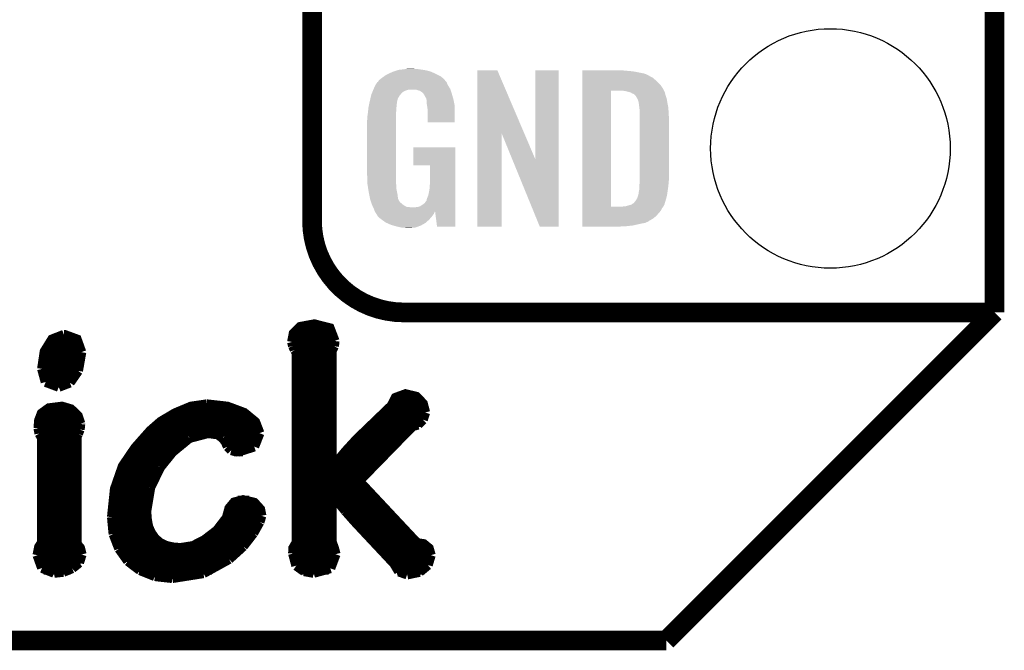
# Model space of a CAD drawing. Extents: x -1.3 to 24.2, y -3.9 to 39.2.
# Tile 12 of 27: x 16.6 to 24.2, y -3.9 to 1. Entities that reach past the tile are written whole.
import ezdxf

# ---------------------------------------------------------------- set-up
doc = ezdxf.new("R2010")
doc.units = 0
doc.layers.get('0').update_dxf_attribs({"linetype": 'CONTINUOUS'})
for name, color, linetype in [('PROXIMITY_23_CLICK_V100_GKO', 5, 'CONTINUOUS'), ('PROXIMITY_23_CLICK_V100_GTO', 14, 'CONTINUOUS'), ('PROXIMITY_23_CLICK_V100_GTS', 12, 'CONTINUOUS')]:
    doc.layers.add(name, color=color, linetype=linetype)

# ---------------------------------------------------------------- blocks, each defined once
blk = doc.blocks.new('ROUND_35')
blk.add_circle((0, 0), 0.9271)

msp = doc.modelspace()

# ---------------------------------------------------------------- linework, layer by layer
at = {"layer": 'PROXIMITY_23_CLICK_V100_GKO', "const_width": 0.1524}
for points in [[(24.13, -1.27), (24.13, 36.83)], [(21.59, -3.81), (24.13, -1.27)], [(-1.27, -3.81), (21.59, -3.81)]]:
    msp.add_lwpolyline(points, dxfattribs=at)
at = {"layer": 'PROXIMITY_23_CLICK_V100_GTO'}
for points, const_width in [([(18.8468, -0.5588), (18.8468, 18.3388)], 0.1524), ([(19.558, -1.27), (24.13, -1.27)], 0.1524), ([(22.84984, -1.27), (23.8506, -1.27)], 0.1524), ([(18.69186, -1.4986), (18.70456, -1.43256), (18.75536, -1.38176), (18.86458, -1.36144), (18.98396, -1.39192), (19.02206, -1.49098)], 0.0762), ([(16.75638, -1.70688), (16.7767, -1.57226), (16.83512, -1.47828), (16.92656, -1.44272)], 0.0762), ([(16.92656, -1.44272), (16.9291, -1.44272), (17.02562, -1.47828), (17.06118, -1.57734)], 0.0762), ([(18.70456, -1.43256), (19.0119, -1.43256)], 0.0762), ([(16.80718, -1.50876), (17.04848, -1.50876)], 0.0762), ([(18.69186, -1.4986), (18.69948, -1.52908)], 0.0762), ([(18.6944, -1.50876), (19.01952, -1.50876)], 0.0762), ([(18.69948, -1.52908), (18.71218, -1.55956)], 0.0762), ([(18.71218, -1.55956), (18.72742, -1.57988)], 0.0762), ([(18.9992, -1.56718), (19.01698, -1.53162)], 0.0762), ([(19.01698, -1.53162), (19.02206, -1.49098)], 0.0762), ([(16.77162, -1.58496), (17.06118, -1.58496)], 0.0762), ([(17.03578, -1.72212), (17.06118, -1.57734)], 0.0762), ([(18.69948, -3.1369), (18.70202, -3.09372), (18.72742, -3.05054), (18.72742, -1.57988)], 0.0762), ([(18.72742, -1.58496), (18.9992, -1.58496)], 0.0762), ([(18.9992, -2.46634), (18.9992, -1.56718)], 0.0762), ([(16.75638, -1.66116), (17.05356, -1.66116)], 0.0762), ([(16.75638, -1.70688), (16.78432, -1.80848)], 0.0762), ([(18.72742, -1.66116), (18.9992, -1.66116)], 0.0762), ([(16.75638, -1.73736), (17.02816, -1.73736)], 0.0762), ([(16.97228, -1.81356), (17.03578, -1.72212)], 0.0762), ([(18.72742, -1.73736), (18.9992, -1.73736)], 0.0762), ([(16.78432, -1.80848), (16.88592, -1.84658)], 0.0762), ([(16.79194, -1.81356), (16.97228, -1.81356)], 0.0762), ([(16.88592, -1.84658), (16.97228, -1.81356)], 0.0762), ([(18.72742, -1.81356), (18.9992, -1.81356)], 0.0762), ([(18.72742, -1.88976), (18.9992, -1.88976)], 0.0762), ([(18.9992, -2.46634), (19.00428, -2.46888), (19.11096, -2.34188), (19.19478, -2.25044), (19.46148, -1.9939), (19.4945, -1.9304), (19.5707, -1.90246), (19.65452, -1.92278), (19.70532, -1.97612), (19.7231, -2.0447)], 0.0762), ([(16.72844, -2.16662), (16.73352, -2.10566), (16.75384, -2.05232), (16.80972, -2.01168), (16.91132, -1.99898), (16.9799, -2.0193), (17.03324, -2.0701), (17.05356, -2.13106)], 0.0762), ([(17.2974, -2.85496), (17.32026, -2.63652), (17.38122, -2.46126), (17.47774, -2.31902), (17.59458, -2.18694), (17.67586, -2.11582), (17.78762, -2.04978), (17.90954, -1.99898), (18.03146, -1.9812)], 0.0762), ([(18.03146, -1.9812), (18.034, -1.9812), (18.19148, -1.99898), (18.32102, -2.04724), (18.40738, -2.11836), (18.4404, -2.20472)], 0.0762), ([(18.72742, -1.96596), (18.9992, -1.96596)], 0.0762), ([(19.46656, -1.96596), (19.70024, -1.96596)], 0.0762), ([(16.76146, -2.04216), (17.00784, -2.04216)], 0.0762), ([(17.80032, -2.04216), (18.3134, -2.04216)], 0.0762), ([(18.72742, -2.04216), (18.9992, -2.04216)], 0.0762), ([(19.41068, -2.04216), (19.7231, -2.04216)], 0.0762), ([(19.70532, -2.10058), (19.7231, -2.0447)], 0.0762), ([(16.72844, -2.16662), (16.73606, -2.20726)], 0.0762), ([(16.73098, -2.11836), (17.05356, -2.11836)], 0.0762), ([(17.04848, -2.17678), (17.05356, -2.1336)], 0.0762), ([(17.05356, -2.1336), (17.05356, -2.13106)], 0.0762), ([(17.67332, -2.11836), (18.40738, -2.11836)], 0.0762), ([(18.72742, -2.11836), (18.9992, -2.11836)], 0.0762), ([(19.21002, -2.57556), (19.62404, -2.15138)], 0.0762), ([(19.33194, -2.11836), (19.69516, -2.11836)], 0.0762), ([(19.62404, -2.15138), (19.66722, -2.13868)], 0.0762), ([(19.66722, -2.13868), (19.70532, -2.10058)], 0.0762), ([(16.72082, -3.1496), (16.73352, -3.0861), (16.75638, -3.05054), (16.75638, -2.24282)], 0.0762), ([(16.73098, -2.19456), (17.0434, -2.19456)], 0.0762), ([(16.73606, -2.20726), (16.75638, -2.24282)], 0.0762), ([(17.02562, -2.23012), (17.03578, -2.2098)], 0.0762), ([(17.02562, -3.06324), (17.02562, -2.23012)], 0.0762), ([(17.03578, -2.2098), (17.04848, -2.17678)], 0.0762), ([(17.5895, -2.19456), (18.43786, -2.19456)], 0.0762), ([(17.7673, -2.3495), (17.89684, -2.24282)], 0.0762), ([(17.89684, -2.24282), (18.04162, -2.20472)], 0.0762), ([(18.04162, -2.20472), (18.11782, -2.21488)], 0.0762), ([(18.11782, -2.21488), (18.15592, -2.24282)], 0.0762), ([(18.15592, -2.24282), (18.17878, -2.2733)], 0.0762), ([(18.39976, -2.30886), (18.4404, -2.20472)], 0.0762), ([(18.72742, -2.19456), (18.9992, -2.19456)], 0.0762), ([(19.2532, -2.19456), (19.58086, -2.19456)], 0.0762), ([(16.75638, -2.27076), (17.02562, -2.27076)], 0.0762), ([(17.51838, -2.27076), (17.85366, -2.27076)], 0.0762), ([(18.17624, -2.27076), (18.42516, -2.27076)], 0.0762), ([(18.17878, -2.2733), (18.19402, -2.30886)], 0.0762), ([(18.19402, -2.30886), (18.22196, -2.3368)], 0.0762), ([(18.27022, -2.3495), (18.39976, -2.30886)], 0.0762), ([(18.72742, -2.27076), (18.9992, -2.27076)], 0.0762), ([(19.177, -2.27076), (19.5072, -2.27076)], 0.0762), ([(16.75638, -2.34696), (17.02562, -2.34696)], 0.0762), ([(17.45488, -2.34696), (17.76984, -2.34696)], 0.0762), ([(17.67078, -2.46888), (17.7673, -2.3495)], 0.0762), ([(18.22196, -2.3368), (18.27022, -2.3495)], 0.0762), ([(18.24228, -2.34696), (18.3134, -2.34696)], 0.0762), ([(18.72742, -2.34696), (18.9992, -2.34696)], 0.0762), ([(19.10842, -2.34696), (19.43354, -2.34696)], 0.0762), ([(16.75638, -2.42316), (17.02562, -2.42316)], 0.0762), ([(17.40408, -2.42316), (17.7038, -2.42316)], 0.0762), ([(17.59458, -2.62636), (17.67078, -2.46888)], 0.0762), ([(18.72742, -2.42316), (18.9992, -2.42316)], 0.0762), ([(19.04238, -2.42316), (19.35988, -2.42316)], 0.0762), ([(16.75638, -2.49936), (17.02562, -2.49936)], 0.0762), ([(17.36344, -2.49936), (17.653, -2.49936)], 0.0762), ([(18.72742, -2.49936), (19.28368, -2.49936)], 0.0762), ([(16.75638, -2.57556), (17.02562, -2.57556)], 0.0762), ([(17.3355, -2.57556), (17.6149, -2.57556)], 0.0762), ([(17.5641, -2.81178), (17.59458, -2.62636)], 0.0762), ([(18.72742, -2.57556), (19.21002, -2.57556)], 0.0762), ([(19.21002, -2.57556), (19.6596, -3.05562), (19.7104, -3.06324), (19.75104, -3.09626), (19.76628, -3.1496)], 0.0762), ([(16.75638, -2.65176), (17.02562, -2.65176)], 0.0762), ([(17.31518, -2.65176), (17.58696, -2.65176)], 0.0762), ([(18.72742, -2.65176), (19.28114, -2.65176)], 0.0762), ([(18.9992, -2.68478), (19.00428, -2.68224)], 0.0762), ([(18.9992, -3.04546), (18.9992, -2.68478)], 0.0762), ([(19.00428, -2.68224), (19.10588, -2.8067)], 0.0762), ([(16.75638, -2.72796), (17.02562, -2.72796)], 0.0762), ([(17.30248, -2.72796), (17.56918, -2.72796)], 0.0762), ([(17.5641, -2.81178), (17.56918, -2.87528), (17.57934, -2.93116), (17.6022, -2.97942), (17.63014, -3.02006), (17.66824, -3.05308), (17.71396, -3.07594), (17.7673, -3.08864), (17.82826, -3.09372), (17.92478, -3.07848), (18.01368, -3.03276), (18.1102, -2.9591), (18.1864, -2.86004), (18.20672, -2.78638), (18.24482, -2.74066), (18.3134, -2.72288), (18.39976, -2.7432), (18.44548, -2.794), (18.45564, -2.8448)], 0.0762), ([(18.27022, -2.72796), (18.36166, -2.72796)], 0.0762), ([(18.72742, -2.72796), (18.9992, -2.72796)], 0.0762), ([(19.03984, -2.72796), (19.35226, -2.72796)], 0.0762), ([(16.75638, -2.80416), (17.02562, -2.80416)], 0.0762), ([(17.2974, -2.80416), (17.5641, -2.80416)], 0.0762), ([(17.2974, -2.85496), (17.3101, -2.98704)], 0.0762), ([(18.20164, -2.80416), (18.44802, -2.80416)], 0.0762), ([(18.4404, -2.89306), (18.45564, -2.8448)], 0.0762), ([(18.72742, -2.80416), (18.9992, -2.80416)], 0.0762), ([(19.10334, -2.80416), (19.42338, -2.80416)], 0.0762), ([(19.10588, -2.8067), (19.18208, -2.89306)], 0.0762), ([(16.75638, -2.88036), (17.02562, -2.88036)], 0.0762), ([(17.2974, -2.88036), (17.56918, -2.88036)], 0.0762), ([(18.1737, -2.88036), (18.44548, -2.88036)], 0.0762), ([(18.39214, -2.97942), (18.4404, -2.89306)], 0.0762), ([(18.72742, -2.88036), (18.9992, -2.88036)], 0.0762), ([(19.16938, -2.88036), (19.4945, -2.88036)], 0.0762), ([(19.18208, -2.89306), (19.4818, -3.2131)], 0.0762), ([(16.75638, -2.95656), (17.02562, -2.95656)], 0.0762), ([(17.30502, -2.95656), (17.5895, -2.95656)], 0.0762), ([(17.3101, -2.98704), (17.35328, -3.0988)], 0.0762), ([(18.11274, -2.95656), (18.40738, -2.95656)], 0.0762), ([(18.3134, -3.08102), (18.39214, -2.97942)], 0.0762), ([(18.72742, -2.95656), (18.9992, -2.95656)], 0.0762), ([(19.2405, -2.95656), (19.56562, -2.95656)], 0.0762), ([(16.75638, -3.03276), (17.02562, -3.03276)], 0.0762), ([(17.02562, -3.06324), (17.05102, -3.09372), (17.06372, -3.14452)], 0.0762), ([(17.32534, -3.03276), (17.64284, -3.03276)], 0.0762), ([(18.01622, -3.03276), (18.35404, -3.03276)], 0.0762), ([(18.20418, -3.18008), (18.3134, -3.08102)], 0.0762), ([(18.72742, -3.03276), (18.9992, -3.03276)], 0.0762), ([(18.9992, -3.04546), (19.01698, -3.09372), (19.02968, -3.14198)], 0.0762), ([(19.31162, -3.03276), (19.63674, -3.03276)], 0.0762), ([(16.72082, -3.1496), (16.75638, -3.24866)], 0.0762), ([(16.7259, -3.10896), (17.0561, -3.10896)], 0.0762), ([(17.0434, -3.20802), (17.06372, -3.14452)], 0.0762), ([(17.35328, -3.0988), (17.42186, -3.19532)], 0.0762), ([(17.35836, -3.10896), (18.288, -3.10896)], 0.0762), ([(18.69948, -3.10896), (19.0246, -3.10896)], 0.0762), ([(18.69948, -3.1369), (18.72488, -3.23088)], 0.0762), ([(18.98904, -3.2512), (19.02968, -3.14198)], 0.0762), ([(19.38274, -3.10896), (19.75612, -3.10896)], 0.0762), ([(19.74342, -3.2258), (19.76628, -3.1496)], 0.0762), ([(16.72336, -3.18516), (17.0561, -3.18516)], 0.0762), ([(16.99006, -3.2512), (17.0434, -3.20802)], 0.0762), ([(17.41424, -3.18516), (18.19656, -3.18516)], 0.0762), ([(17.42186, -3.19532), (17.51584, -3.26644)], 0.0762), ([(18.00606, -3.2893), (18.20418, -3.18008)], 0.0762), ([(18.70456, -3.18516), (19.02714, -3.18516)], 0.0762), ([(18.72488, -3.23088), (18.78584, -3.27406)], 0.0762), ([(19.45386, -3.18516), (19.7612, -3.18516)], 0.0762), ([(19.4818, -3.2131), (19.5199, -3.2766)], 0.0762), ([(19.67992, -3.27914), (19.74342, -3.2258)], 0.0762), ([(16.75638, -3.24866), (16.85036, -3.28676)], 0.0762), ([(16.76908, -3.26136), (16.97482, -3.26136)], 0.0762), ([(16.85036, -3.28676), (16.92148, -3.27914)], 0.0762), ([(16.92148, -3.27914), (16.99006, -3.2512)], 0.0762), ([(17.50822, -3.26136), (18.0721, -3.26136)], 0.0762), ([(17.51584, -3.26644), (17.63014, -3.31216)], 0.0762), ([(17.63014, -3.31216), (17.76476, -3.3274)], 0.0762), ([(17.76476, -3.3274), (18.00606, -3.2893)], 0.0762), ([(18.75536, -3.26136), (18.97634, -3.26136)], 0.0762), ([(18.78584, -3.27406), (18.8595, -3.28676)], 0.0762), ([(18.8595, -3.28676), (18.98904, -3.2512)], 0.0762), ([(19.50466, -3.26136), (19.7104, -3.26136)], 0.0762), ([(19.5199, -3.2766), (19.5834, -3.29946)], 0.0762), ([(19.5834, -3.29946), (19.67992, -3.27914)], 0.0762)]:
    msp.add_lwpolyline(points, dxfattribs=dict(at, const_width=const_width))
at = {"layer": 'PROXIMITY_23_CLICK_V100_GTO', "const_width": 0.1524}
msp.add_lwpolyline([(18.8468, -0.5588, 0.4142136), (19.558, -1.27)], format="xyb", dxfattribs=at)
at = {"layer": 'PROXIMITY_23_CLICK_V100_GTO'}
for points in [[(19.522442, 0.6096), (19.55292, 0.61214), (19.69897, 0.6096), (19.67992, 0.61214)], [(19.55292, 0.61214), (19.56816, 0.61468), (19.67992, 0.61214), (19.664682, 0.61468)], [(19.56816, 0.61468), (19.583402, 0.61722), (19.646902, 0.61468), (19.636742, 0.61722)], [(19.364964, 0.528322), (19.38782, 0.5461), (19.875498, 0.528322), (19.85772, 0.5461)], [(19.38782, 0.5461), (19.387822, 0.546102), (19.85772, 0.5461), (19.857718, 0.546102)], [(19.387822, 0.546102), (19.405282, 0.5588), (19.857718, 0.546102), (19.842478, 0.5588)], [(19.405282, 0.5588), (19.415762, 0.56642), (19.842478, 0.5588), (19.82724, 0.56642)], [(19.415762, 0.56642), (19.44116, 0.57912), (19.82724, 0.56642), (19.80184, 0.57912)], [(19.44116, 0.57912), (19.45132, 0.5842), (19.80184, 0.57912), (19.790228, 0.5842)], [(19.45132, 0.5842), (19.47418, 0.59436), (19.790228, 0.5842), (19.767004, 0.59436)], [(19.47418, 0.59436), (19.481794, 0.596898), (19.767004, 0.59436), (19.761202, 0.596898)], [(19.481794, 0.596898), (19.49704, 0.60198), (19.761202, 0.596898), (19.739606, 0.60198)], [(19.49704, 0.60198), (19.513974, 0.60706), (19.739606, 0.60198), (19.718018, 0.60706)], [(19.513974, 0.60706), (19.522442, 0.6096), (19.718018, 0.60706), (19.69897, 0.6096)], [(20.126972, 0.116728), (20.12698, 0.604506), (20.489962, 0.116728), (20.281904, 0.604506)], [(20.12698, 0.604506), (20.126982, 0.60452), (20.281904, 0.604506), (20.126982, 0.60452)], [(20.57654, -0.086252), (20.57656, 0.604498), (20.756866, -0.086252), (20.75688, 0.604498)], [(20.57656, 0.604498), (20.576562, 0.60452), (20.75688, 0.604498), (20.576562, 0.60452)], [(20.93978, 0.60198), (20.939782, 0.60452), (21.27504, 0.60198), (21.24964, 0.60452)], [(20.93978, 0.59944), (20.93978, 0.60198), (21.30806, 0.59944), (21.27504, 0.60198)], [(20.93978, 0.59436), (20.93978, 0.59944), (21.346158, 0.59436), (21.30806, 0.59944)], [(20.93978, 0.579118), (20.93978, 0.59436), (21.422362, 0.579118), (21.346158, 0.59436)], [(20.93978, 0.563878), (20.93978, 0.579118), (21.45538, 0.563878), (21.422362, 0.579118)], [(20.93978, 0.561338), (20.93978, 0.563878), (21.457924, 0.561338), (21.45538, 0.563878)], [(20.93978, 0.54864), (20.93978, 0.561338), (21.48332, 0.54864), (21.457924, 0.561338)], [(20.93978, 0.533402), (20.93978, 0.54864), (21.5011, 0.533402), (21.48332, 0.54864)], [(19.321512, 0.45466), (19.32472, 0.46228), (19.91868, 0.45466), (19.91614, 0.46228)], [(19.32472, 0.46228), (19.32686, 0.46736), (19.91614, 0.46228), (19.912908, 0.46736)], [(19.32686, 0.46736), (19.33702, 0.49022), (19.912908, 0.46736), (19.898362, 0.49022)], [(19.33702, 0.49022), (19.337022, 0.490222), (19.898362, 0.49022), (19.898362, 0.490222)], [(19.337022, 0.490222), (19.352254, 0.513076), (19.898362, 0.490222), (19.888202, 0.513076)], [(19.352254, 0.513076), (19.35226, 0.513084), (19.888202, 0.513076), (19.888196, 0.513084)], [(19.35226, 0.513084), (19.352282, 0.51562), (19.888196, 0.513084), (19.88566, 0.51562)], [(19.352282, 0.51562), (19.357344, 0.51563), (19.88566, 0.51562), (19.88565, 0.51563)], [(19.357344, 0.51563), (19.361912, 0.52324), (19.88565, 0.51563), (19.878042, 0.52324)], [(19.361912, 0.52324), (19.36496, 0.528316), (19.878042, 0.52324), (19.875502, 0.528316)], [(19.36496, 0.528316), (19.364964, 0.528322), (19.875502, 0.528316), (19.875498, 0.528322)], [(20.939778, 0.4699), (20.93978, 0.495298), (21.55952, 0.4699), (21.54174, 0.495298)], [(20.939778, 0.44704), (20.939778, 0.4699), (21.57199, 0.44704), (21.55952, 0.4699)], [(20.93978, 0.51562), (20.93978, 0.533402), (21.51888, 0.51562), (21.5011, 0.533402)], [(20.93978, 0.495298), (20.93978, 0.51562), (21.54174, 0.495298), (21.51888, 0.51562)], [(19.29384, 0.36576), (19.299282, 0.38862), (19.506044, 0.36576), (19.512278, 0.38862)], [(19.299282, 0.38862), (19.30412, 0.408938), (19.512278, 0.38862), (19.52498, 0.408938)], [(19.30412, 0.408938), (19.306542, 0.419102), (19.52498, 0.408938), (19.533108, 0.419102)], [(19.306542, 0.419102), (19.307608, 0.421638), (19.533108, 0.419102), (19.535138, 0.421638)], [(19.307608, 0.421638), (19.314026, 0.436878), (19.535138, 0.421638), (19.550378, 0.436878)], [(19.314026, 0.436878), (19.317234, 0.4445), (19.550378, 0.436878), (19.563078, 0.4445)], [(19.317234, 0.4445), (19.321512, 0.454658), (19.563078, 0.4445), (19.591018, 0.454658)], [(19.321512, 0.454658), (19.321512, 0.45466), (19.591018, 0.454658), (19.654516, 0.45466)], [(19.669762, 0.44958), (19.654516, 0.45466), (19.920374, 0.44958), (19.91868, 0.45466)], [(19.679918, 0.447042), (19.669762, 0.44958), (19.92122, 0.447042), (19.920374, 0.44958)], [(19.695158, 0.436882), (19.679918, 0.447042), (19.924606, 0.436882), (19.92122, 0.447042)], [(19.700236, 0.434342), (19.695158, 0.436882), (19.925454, 0.434342), (19.924606, 0.436882)], [(19.708948, 0.42418), (19.700236, 0.434342), (19.92884, 0.42418), (19.925454, 0.434342)], [(19.71548, 0.41656), (19.708948, 0.42418), (19.931082, 0.41656), (19.92884, 0.42418)], [(19.72564, 0.396242), (19.71548, 0.41656), (19.937058, 0.396242), (19.931082, 0.41656)], [(19.730716, 0.388626), (19.72564, 0.396242), (19.939298, 0.388626), (19.937058, 0.396242)], [(19.73072, 0.381004), (19.730716, 0.388626), (19.94154, 0.381004), (19.939298, 0.388626)], [(20.939762, -0.452098), (20.939778, 0.44704), (21.16074, -0.452098), (21.160762, 0.44704)], [(21.272502, 0.4445), (21.252178, 0.44704), (21.573376, 0.4445), (21.57199, 0.44704)], [(21.28139, 0.44196), (21.272502, 0.4445), (21.57476, 0.44196), (21.573376, 0.4445)], [(21.290278, 0.43942), (21.28139, 0.44196), (21.576032, 0.43942), (21.57476, 0.44196)], [(21.302982, 0.436878), (21.290278, 0.43942), (21.577302, 0.436878), (21.576032, 0.43942)], [(21.315682, 0.431798), (21.302982, 0.436878), (21.578572, 0.431798), (21.577302, 0.436878)], [(21.323302, 0.42672), (21.315682, 0.431798), (21.57984, 0.42672), (21.578572, 0.431798)], [(21.328384, 0.42418), (21.323302, 0.42672), (21.580566, 0.42418), (21.57984, 0.42672)], [(21.330924, 0.424178), (21.328384, 0.42418), (21.580568, 0.424178), (21.580566, 0.42418)], [(21.34108, 0.419098), (21.330924, 0.424178), (21.582018, 0.419098), (21.580568, 0.424178)], [(21.351238, 0.40894), (21.34108, 0.419098), (21.58492, 0.40894), (21.582018, 0.419098)], [(21.35124, 0.408938), (21.351238, 0.40894), (21.584922, 0.408938), (21.58492, 0.40894)], [(21.363938, 0.38862), (21.35124, 0.408938), (21.591694, 0.38862), (21.584922, 0.408938)], [(21.36521, 0.38608), (21.363938, 0.38862), (21.59254, 0.38608), (21.591694, 0.38862)], [(21.36902, 0.378458), (21.36521, 0.38608), (21.593812, 0.378458), (21.59254, 0.38608)], [(19.28154, 0.29718), (19.283412, 0.314958), (19.49958, 0.29718), (19.49958, 0.314958)], [(19.283412, 0.314958), (19.28368, 0.3175), (19.49958, 0.314958), (19.500002, 0.3175)], [(19.28368, 0.3175), (19.286352, 0.330198), (19.500002, 0.3175), (19.50212, 0.330198)], [(19.286352, 0.330198), (19.289026, 0.342898), (19.50212, 0.330198), (19.50212, 0.342898)], [(19.289026, 0.342898), (19.291164, 0.353058), (19.50212, 0.342898), (19.50466, 0.353058)], [(19.291164, 0.353058), (19.29277, 0.360678), (19.50466, 0.353058), (19.50466, 0.360678)], [(19.29277, 0.360678), (19.29384, 0.36576), (19.50466, 0.360678), (19.506044, 0.36576)], [(19.730722, 0.381002), (19.73072, 0.381004), (19.94154, 0.381002), (19.94154, 0.381004)], [(19.733258, 0.375924), (19.730722, 0.381002), (19.942508, 0.375924), (19.94154, 0.381002)], [(19.73326, 0.360682), (19.733258, 0.375924), (19.945412, 0.360682), (19.942508, 0.375924)], [(19.7358, 0.34036), (19.73326, 0.360682), (19.949282, 0.34036), (19.945412, 0.360682)], [(19.737756, 0.327658), (19.7358, 0.34036), (19.9517, 0.327658), (19.949282, 0.34036)], [(19.74088, 0.307342), (19.737756, 0.327658), (19.951696, 0.307342), (19.9517, 0.327658)], [(19.74088, 0.203222), (19.74088, 0.307342), (19.951678, 0.203222), (19.951696, 0.307342)], [(21.37156, 0.37084), (21.36902, 0.378458), (21.59508, 0.37084), (21.593812, 0.378458)], [(21.3741, 0.365756), (21.37156, 0.37084), (21.595928, 0.365756), (21.59508, 0.37084)], [(21.3741, 0.363218), (21.3741, 0.365756), (21.596352, 0.363218), (21.595928, 0.365756)], [(21.37537, 0.3556), (21.3741, 0.363218), (21.59762, 0.3556), (21.596352, 0.363218)], [(21.37664, 0.34798), (21.37537, 0.3556), (21.599144, 0.34798), (21.59762, 0.3556)], [(21.38045, 0.3175), (21.37664, 0.34798), (21.60524, 0.3175), (21.599144, 0.34798)], [(21.38426, 0.287018), (21.38045, 0.3175), (21.607034, 0.287018), (21.60524, 0.3175)], [(19.27352, 0.218442), (19.27606, 0.233682), (19.49704, 0.218442), (19.49704, 0.233682)], [(19.27606, 0.25146), (19.2786, 0.26924), (19.49704, 0.25146), (19.49704, 0.26924)], [(19.27606, 0.233682), (19.27606, 0.25146), (19.49704, 0.233682), (19.49704, 0.25146)], [(19.2786, 0.26924), (19.279134, 0.274318), (19.49704, 0.26924), (19.49704, 0.274318)], [(19.279134, 0.274318), (19.28154, 0.29718), (19.49704, 0.274318), (19.49958, 0.29718)], [(21.38426, 0.27432), (21.38426, 0.287018), (21.60778, 0.27432), (21.607034, 0.287018)], [(21.38426, 0.228602), (21.38426, 0.27432), (21.61032, 0.228602), (21.60778, 0.27432)], [(19.27352, -0.20574), (19.27352, 0.218442), (19.49704, -0.20574), (19.49704, 0.218442)], [(19.951678, 0.2032), (19.74088, 0.203222), (19.951678, 0.2032), (19.951678, 0.203222)], [(21.38426, -0.23622), (21.38426, 0.228602), (21.61032, -0.23622), (21.61032, 0.228602)], [(20.12696, -0.604498), (20.126972, 0.116728), (20.314898, -0.604498), (20.31492, 0.116728)], [(20.397842, -0.086252), (20.31492, 0.116728), (20.57654, -0.086252), (20.489962, 0.116728)], [(19.63166, -0.132058), (19.63168, 0.007598), (19.956774, -0.132058), (19.95678, 0.007598)], [(19.63168, 0.007598), (19.631682, 0.00762), (19.95678, 0.007598), (19.631682, 0.00762)], [(19.761178, -0.13208), (19.63166, -0.132058), (19.956774, -0.13208), (19.956774, -0.132058)], [(19.7612, -0.243842), (19.761178, -0.13208), (19.95677, -0.243842), (19.956774, -0.13208)], [(20.609556, -0.604506), (20.397842, -0.086252), (20.756858, -0.604506), (20.756866, -0.086252)], [(19.275788, -0.26924), (19.27352, -0.20574), (19.49704, -0.26924), (19.49704, -0.20574)], [(19.27606, -0.276858), (19.275788, -0.26924), (19.497994, -0.276858), (19.49704, -0.26924)], [(19.278094, -0.289562), (19.27606, -0.276858), (19.49958, -0.289562), (19.497994, -0.276858)], [(19.281752, -0.312422), (19.278094, -0.289562), (19.49958, -0.312422), (19.49958, -0.289562)], [(19.75612, -0.31496), (19.75866, -0.28194), (19.956768, -0.31496), (19.956768, -0.28194)], [(19.75866, -0.28194), (19.7612, -0.243842), (19.956768, -0.28194), (19.95677, -0.243842)], [(21.37918, -0.322578), (21.38172, -0.30226), (21.600886, -0.322578), (21.603788, -0.30226)], [(21.38172, -0.279398), (21.383336, -0.26162), (21.606298, -0.279398), (21.60778, -0.26162)], [(21.38172, -0.2921), (21.38172, -0.279398), (21.60524, -0.2921), (21.606298, -0.279398)], [(21.38172, -0.30226), (21.38172, -0.2921), (21.603788, -0.30226), (21.60524, -0.2921)], [(21.383336, -0.26162), (21.38426, -0.25146), (21.60778, -0.26162), (21.608796, -0.25146)], [(21.38426, -0.25146), (21.38426, -0.23622), (21.608796, -0.25146), (21.61032, -0.23622)], [(19.285408, -0.33528), (19.281752, -0.312422), (19.50466, -0.33528), (19.49958, -0.312422)], [(19.28622, -0.34036), (19.285408, -0.33528), (19.505676, -0.34036), (19.50466, -0.33528)], [(19.290284, -0.36068), (19.28622, -0.34036), (19.50974, -0.36068), (19.505676, -0.34036)], [(19.295874, -0.388622), (19.290284, -0.36068), (19.512282, -0.388622), (19.50974, -0.36068)], [(19.73834, -0.38354), (19.74596, -0.365758), (19.956764, -0.38354), (19.956766, -0.365758)], [(19.74596, -0.365758), (19.75104, -0.3429), (19.956766, -0.365758), (19.956766, -0.3429)], [(19.75104, -0.3429), (19.75612, -0.31496), (19.956766, -0.3429), (19.956768, -0.31496)], [(21.363938, -0.386082), (21.371558, -0.363222), (21.588982, -0.386082), (21.59508, -0.363222)], [(21.371558, -0.363222), (21.374098, -0.355602), (21.59508, -0.363222), (21.596168, -0.355602)], [(21.374098, -0.355602), (21.3741, -0.353064), (21.596168, -0.355602), (21.59653, -0.353064)], [(21.3741, -0.353064), (21.376638, -0.345442), (21.59653, -0.353064), (21.597618, -0.345442)], [(21.376638, -0.345442), (21.37664, -0.335282), (21.597618, -0.345442), (21.59907, -0.335282)], [(21.37664, -0.335282), (21.37918, -0.322578), (21.59907, -0.335282), (21.600886, -0.322578)], [(19.29638, -0.391162), (19.295874, -0.388622), (19.513554, -0.391162), (19.512282, -0.388622)], [(19.301714, -0.40894), (19.29638, -0.391162), (19.522442, -0.40894), (19.513554, -0.391162)], [(19.302478, -0.411484), (19.301714, -0.40894), (19.524982, -0.411484), (19.522442, -0.40894)], [(19.304, -0.41656), (19.302478, -0.411484), (19.527524, -0.41656), (19.524982, -0.411484)], [(19.304, -0.416562), (19.304, -0.41656), (19.527528, -0.416562), (19.527524, -0.41656)], [(19.306858, -0.424182), (19.304, -0.416562), (19.53768, -0.424182), (19.527528, -0.416562)], [(19.309716, -0.4318), (19.306858, -0.424182), (19.5453, -0.4318), (19.53768, -0.424182)], [(19.31162, -0.43688), (19.309716, -0.4318), (19.552922, -0.43688), (19.5453, -0.4318)], [(19.313798, -0.441958), (19.31162, -0.43688), (19.560538, -0.441958), (19.552922, -0.43688)], [(19.318152, -0.45212), (19.313798, -0.441958), (19.578324, -0.45212), (19.560538, -0.441958)], [(19.31924, -0.45466), (19.318152, -0.45212), (19.60118, -0.45466), (19.578324, -0.45212)], [(19.32051, -0.4572), (19.31924, -0.45466), (19.626578, -0.4572), (19.60118, -0.45466)], [(19.32686, -0.4699), (19.32051, -0.4572), (19.956762, -0.4699), (19.956762, -0.4572)], [(19.639282, -0.4572), (19.65198, -0.45466), (19.956762, -0.4572), (19.956762, -0.45466)], [(19.65198, -0.45466), (19.669762, -0.452118), (19.956762, -0.45466), (19.956762, -0.452118)], [(19.669762, -0.452118), (19.685004, -0.447038), (19.956762, -0.452118), (19.956762, -0.447038)], [(19.685004, -0.447038), (19.70024, -0.43688), (19.956762, -0.447038), (19.956764, -0.43688)], [(19.70024, -0.43688), (19.718022, -0.424178), (19.956764, -0.43688), (19.956764, -0.424178)], [(19.718022, -0.424178), (19.730722, -0.406398), (19.956764, -0.424178), (19.956764, -0.406398)], [(19.730722, -0.406398), (19.73326, -0.403854), (19.956764, -0.406398), (19.956764, -0.403854)], [(19.73326, -0.403854), (19.733262, -0.396236), (19.956764, -0.403854), (19.956764, -0.396236)], [(19.733262, -0.396236), (19.73834, -0.38354), (19.956764, -0.396236), (19.956764, -0.38354)], [(20.939762, -0.45212), (20.939762, -0.452098), (21.239478, -0.45212), (21.16074, -0.452098)], [(20.939762, -0.462282), (20.939762, -0.45212), (21.556978, -0.462282), (21.565106, -0.45212)], [(21.239478, -0.45212), (21.254718, -0.44958), (21.565106, -0.45212), (21.56714, -0.44958)], [(21.267418, -0.44958), (21.320758, -0.434342), (21.56714, -0.44958), (21.574758, -0.434342)], [(21.320758, -0.434342), (21.32076, -0.43434), (21.574758, -0.434342), (21.57476, -0.43434)], [(21.32076, -0.43434), (21.333456, -0.424184), (21.57476, -0.43434), (21.577884, -0.424184)], [(21.333456, -0.424184), (21.335994, -0.42418), (21.577884, -0.424184), (21.577886, -0.42418)], [(21.335994, -0.42418), (21.338542, -0.421638), (21.577886, -0.42418), (21.578668, -0.421638)], [(21.338542, -0.421638), (21.35124, -0.4064), (21.578668, -0.421638), (21.583356, -0.4064)], [(21.35124, -0.4064), (21.354414, -0.40132), (21.583356, -0.4064), (21.58492, -0.40132)], [(21.354414, -0.40132), (21.363938, -0.386082), (21.58492, -0.40132), (21.588982, -0.386082)], [(19.33194, -0.485138), (19.32686, -0.4699), (19.956762, -0.485138), (19.956762, -0.4699)], [(19.332482, -0.48622), (19.33194, -0.485138), (19.956762, -0.48622), (19.956762, -0.485138)], [(19.332482, -0.486222), (19.332482, -0.48622), (19.7993, -0.486222), (19.79932, -0.48622)], [(19.333214, -0.487686), (19.332482, -0.486222), (19.799294, -0.487686), (19.7993, -0.486222)], [(19.334484, -0.490224), (19.333214, -0.487686), (19.796758, -0.490224), (19.799294, -0.487686)], [(19.33702, -0.495298), (19.334484, -0.490224), (19.794582, -0.495298), (19.796758, -0.490224)], [(19.345488, -0.508), (19.33702, -0.495298), (19.789138, -0.508), (19.794582, -0.495298)], [(19.34718, -0.51054), (19.345488, -0.508), (19.787232, -0.51054), (19.789138, -0.508)], [(19.349714, -0.513074), (19.34718, -0.51054), (19.785332, -0.513074), (19.787232, -0.51054)], [(19.34972, -0.515616), (19.349714, -0.513074), (19.783426, -0.515616), (19.785332, -0.513074)], [(19.358792, -0.52832), (19.34972, -0.515616), (19.7739, -0.52832), (19.783426, -0.515616)], [(19.362418, -0.533398), (19.358792, -0.52832), (19.769386, -0.533398), (19.7739, -0.52832)], [(19.38274, -0.54864), (19.362418, -0.533398), (19.755836, -0.54864), (19.769386, -0.533398)], [(19.814538, -0.6045), (19.79932, -0.48622), (19.956758, -0.6045), (19.956762, -0.48622)], [(20.93976, -0.523242), (20.939762, -0.4826), (21.511258, -0.523242), (21.54682, -0.4826)], [(20.93976, -0.543562), (20.93976, -0.523242), (21.485858, -0.543562), (21.511258, -0.523242)], [(20.939762, -0.4826), (20.939762, -0.462282), (21.54682, -0.4826), (21.556978, -0.462282)], [(19.386298, -0.55118), (19.38274, -0.54864), (19.75358, -0.55118), (19.755836, -0.54864)], [(19.418298, -0.574038), (19.386298, -0.55118), (19.728436, -0.574038), (19.75358, -0.55118)], [(19.424114, -0.576582), (19.418298, -0.574038), (19.725638, -0.576582), (19.728436, -0.574038)], [(19.458938, -0.59182), (19.424114, -0.576582), (19.698968, -0.59182), (19.725638, -0.576582)], [(19.476212, -0.5969), (19.458938, -0.59182), (19.690078, -0.5969), (19.698968, -0.59182)], [(19.50212, -0.60452), (19.476212, -0.5969), (19.668488, -0.60452), (19.690078, -0.5969)], [(19.53768, -0.61214), (19.50212, -0.60452), (19.646898, -0.61214), (19.668488, -0.60452)], [(19.956758, -0.60452), (19.814538, -0.6045), (19.956758, -0.60452), (19.956758, -0.6045)], [(20.314898, -0.60452), (20.12696, -0.604498), (20.314898, -0.60452), (20.314898, -0.604498)], [(20.756858, -0.60452), (20.609556, -0.604506), (20.756858, -0.60452), (20.756858, -0.604506)], [(20.93976, -0.561342), (20.93976, -0.543562), (21.455378, -0.561342), (21.485858, -0.543562)], [(20.93976, -0.563882), (20.93976, -0.561342), (21.452836, -0.563882), (21.455378, -0.561342)], [(20.93976, -0.56896), (20.93976, -0.563882), (21.44268, -0.56896), (21.452836, -0.563882)], [(20.93976, -0.57658), (20.93976, -0.56896), (21.424898, -0.57658), (21.44268, -0.56896)], [(20.93976, -0.58166), (20.93976, -0.57658), (21.39696, -0.58166), (21.424898, -0.57658)], [(20.93976, -0.58928), (20.93976, -0.58166), (21.36394, -0.58928), (21.39696, -0.58166)], [(20.93976, -0.5969), (20.93976, -0.58928), (21.328378, -0.5969), (21.36394, -0.58928)], [(20.93976, -0.60198), (20.93976, -0.5969), (21.28266, -0.60198), (21.328378, -0.5969)], [(20.93976, -0.604498), (20.93976, -0.60198), (21.234818, -0.604498), (21.28266, -0.60198)], [(21.234402, -0.60452), (20.93976, -0.604498), (21.234402, -0.60452), (21.234818, -0.604498)], [(19.552918, -0.61468), (19.53768, -0.61214), (19.6215, -0.61468), (19.646898, -0.61214)], [(19.578318, -0.61722), (19.568158, -0.61468), (19.596102, -0.61722), (19.6215, -0.61468)]]:
    msp.add_solid(points, dxfattribs=at)

# ---------------------------------------------------------------- block references
at = {"layer": 'PROXIMITY_23_CLICK_V100_GTS'}
msp.add_blockref('ROUND_35', (22.86, 0), dxfattribs=at)

doc.saveas('drawing.dxf')
